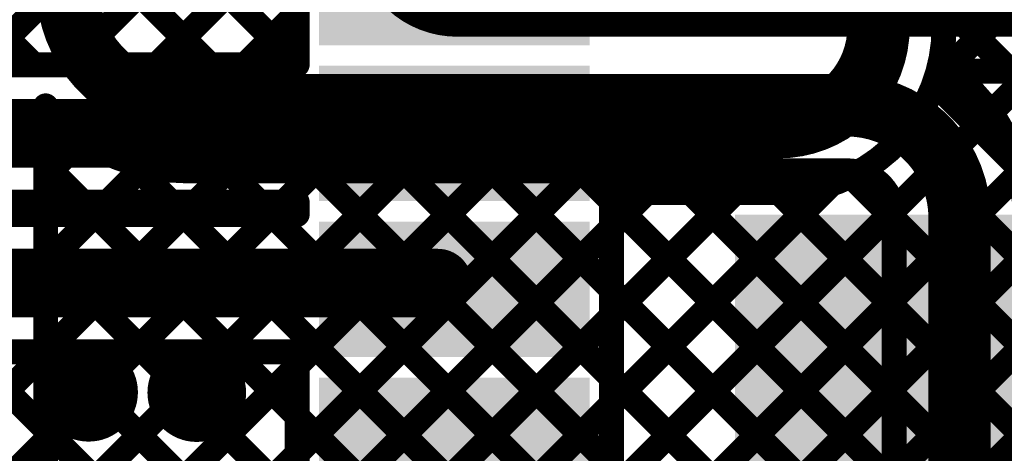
# Model space of a CAD drawing. Header units: millimetres. Extents: x 3.06 to 5.82, y 1.29 to 3.84.
# Tile 237 of 244: x 4.74 to 5.06, y 3.11 to 3.24. Entities that reach past the tile are written whole.
import ezdxf

# ---------------------------------------------------------------- set-up
doc = ezdxf.new("R2010")
doc.units = ezdxf.units.MM
doc.header["$MEASUREMENT"] = 0
for name, color, linetype in [('BottomLayer', 5, 'Continuous'), ('BottomSolder', 6, 'Continuous'), ('MultiLayer', 9, 'Continuous'), ('TopLayer', 1, 'Continuous'), ('TopPaste', 8, 'Continuous'), ('TopSolder', 216, 'Continuous'), ('ViaHoleLayer', 16, 'Continuous')]:
    doc.layers.add(name, color=color, linetype=linetype)

# ---------------------------------------------------------------- blocks, each defined once
blk = doc.blocks.new('ESP32_WROOM_32__16MB__68')
at = {"layer": 'TopLayer'}
for points in [[(-0.37402, 0.07697), (-0.29528, 0.07697), (-0.37402, 0.1124), (-0.29528, 0.1124)], [(-0.37402, 0.02697), (-0.29528, 0.02697), (-0.37402, 0.0624), (-0.29528, 0.0624)], [(-0.37402, -0.02303), (-0.29528, -0.02303), (-0.37402, 0.0124), (-0.29528, 0.0124)], [(-0.37402, -0.07303), (-0.29528, -0.07303), (-0.37402, -0.0376), (-0.29528, -0.0376)]]:
    blk.add_solid(points, dxfattribs=at)
at = {"layer": 'TopPaste'}
for points in [[(-0.37402, 0.07697), (-0.29528, 0.07697), (-0.37402, 0.1124), (-0.29528, 0.1124)], [(-0.37402, 0.02697), (-0.29528, 0.02697), (-0.37402, 0.0624), (-0.29528, 0.0624)], [(-0.37402, -0.02303), (-0.29528, -0.02303), (-0.37402, 0.0124), (-0.29528, 0.0124)], [(-0.37402, -0.07303), (-0.29528, -0.07303), (-0.37402, -0.0376), (-0.29528, -0.0376)]]:
    blk.add_solid(points, dxfattribs=at)
at = {"layer": 'TopSolder'}
for points in [[(-0.37802, 0.07297), (-0.29128, 0.07297), (-0.37802, 0.1164), (-0.29128, 0.1164)], [(-0.37802, 0.02297), (-0.29128, 0.02297), (-0.37802, 0.0664), (-0.29128, 0.0664)], [(-0.37802, -0.02703), (-0.29128, -0.02703), (-0.37802, 0.0164), (-0.29128, 0.0164)], [(-0.37802, -0.07703), (-0.29128, -0.07703), (-0.37802, -0.0336), (-0.29128, -0.0336)]]:
    blk.add_solid(points, dxfattribs=at)

msp = doc.modelspace()

# ---------------------------------------------------------------- linework, layer by layer
at = {"layer": 'BottomLayer'}
for points, const_width in [([(4.88194, 3.249, -0.414214), (4.859, 3.27194)], 0.02), ([(4.795, 3.217, -0.414214), (4.757, 3.255)], 0.02), ([(5.03925, 3.228, -0.247216), (5.064, 3.181)], 0.008), ([(5.007, 3.217, -0.414214), (5.043, 3.181)], 0.02), ([(4.795, 3.196, -0.220339), (4.75, 3.21684)], 0.008), ([(5.007, 3.196, -0.414214), (5.022, 3.181)], 0.008)]:
    msp.add_lwpolyline(points, format="xyb", dxfattribs=dict(at, const_width=const_width))
for points, const_width in [([(4.88194, 3.249), (5.352, 3.249)], 0.02), ([(5.03925, 3.228), (5.352, 3.228)], 0.008), ([(5.05306, 3.21458), (5.06648, 3.228)], 0.008), ([(5.05929, 3.228), (5.33286, 2.95444)], 0.008), ([(4.795, 3.217), (5.007, 3.217)], 0.02), ([(4.75, 2.88391), (4.75, 3.21684)], 0.008), ([(4.75, 3.19437), (4.76184, 3.2062)], 0.008), ([(4.75, 3.19788), (4.86914, 3.07874)], 0.008), ([(4.75, 3.16608), (4.78149, 3.19757)], 0.008), ([(4.77751, 3.19865), (4.89617, 3.08)], 0.008), ([(4.75, 2.99638), (4.94962, 3.196)], 0.008), ([(4.75, 3.1378), (4.8082, 3.196)], 0.008), ([(4.75, 2.99638), (4.94962, 3.196)], 0.008), ([(4.75, 3.08123), (4.86477, 3.196)], 0.008), ([(4.75, 3.10951), (4.83649, 3.196)], 0.008), ([(4.75, 3.02466), (4.92134, 3.196)], 0.008), ([(4.75, 3.05294), (4.89306, 3.196)], 0.008), ([(4.795, 3.196), (5.007, 3.196)], 0.008), ([(4.80845, 3.196), (4.92445, 3.08)], 0.008), ([(4.83673, 3.196), (5.022, 3.01073)], 0.008), ([(4.85734, 3.07543), (4.97791, 3.196)], 0.008), ([(4.86502, 3.196), (5.022, 3.03902)], 0.008), ([(4.89019, 3.08), (5.00619, 3.196)], 0.008), ([(4.8933, 3.196), (5.022, 3.0673)], 0.008), ([(4.92159, 3.196), (5.022, 3.09559)], 0.008), ([(4.94987, 3.196), (5.022, 3.12387)], 0.008), ([(4.97816, 3.196), (5.022, 3.15216)], 0.008), ([(5.00644, 3.196), (5.022, 3.18044)], 0.008), ([(5.043, 2.883), (5.043, 3.181)], 0.02), ([(4.91848, 3.08), (5.02182, 3.18334)], 0.008), ([(5.022, 2.89191), (5.022, 3.181)], 0.008), ([(4.75, 3.1696), (4.8483, 3.07129)], 0.008), ([(4.94682, 3.08006), (5.022, 3.15524)], 0.008), ([(4.75, 3.14131), (4.8321, 3.05922)], 0.008), ([(4.96199, 3.06694), (5.022, 3.12695)], 0.008), ([(4.75, 3.11303), (4.81993, 3.0431)], 0.008)]:
    msp.add_lwpolyline(points, dxfattribs=dict(at, const_width=const_width))
for points, const_width in [([(4.87694, 3.249, 1), (4.88694, 3.249, 1)], 0.01), ([(4.87694, 3.249, 1), (4.88694, 3.249, 1)], 0.01), ([(5.03725, 3.228, 1), (5.04125, 3.228, 1)], 0.004), ([(5.03725, 3.228, 1), (5.04125, 3.228, 1)], 0.004), ([(5.05729, 3.228, 1), (5.06129, 3.228, 1)], 0.004), ([(4.79, 3.217, 1), (4.8, 3.217, 1)], 0.01), ([(4.79, 3.217, 1), (4.8, 3.217, 1)], 0.01), ([(5.002, 3.217, 1), (5.012, 3.217, 1)], 0.01), ([(5.002, 3.217, 1), (5.012, 3.217, 1)], 0.01), ([(4.748, 3.21684, 1), (4.752, 3.21684, 1)], 0.004), ([(4.748, 3.21684, 1), (4.752, 3.21684, 1)], 0.004), ([(5.05106, 3.21458, 1), (5.05506, 3.21458, 1)], 0.004), ([(4.75984, 3.2062, 1), (4.76384, 3.2062, 1)], 0.004), ([(4.748, 3.19788, 1), (4.752, 3.19788, 1)], 0.004), ([(4.77551, 3.19865, 1), (4.77951, 3.19865, 1)], 0.004), ([(4.77949, 3.19757, 1), (4.78349, 3.19757, 1)], 0.004), ([(4.748, 3.19437, 1), (4.752, 3.19437, 1)], 0.004), ([(4.793, 3.196, 1), (4.797, 3.196, 1)], 0.004), ([(4.793, 3.196, 1), (4.797, 3.196, 1)], 0.004), ([(4.8062, 3.196, 1), (4.8102, 3.196, 1)], 0.004), ([(4.80645, 3.196, 1), (4.81045, 3.196, 1)], 0.004), ([(4.83449, 3.196, 1), (4.83849, 3.196, 1)], 0.004), ([(4.83473, 3.196, 1), (4.83873, 3.196, 1)], 0.004), ([(4.86277, 3.196, 1), (4.86677, 3.196, 1)], 0.004), ([(4.86302, 3.196, 1), (4.86702, 3.196, 1)], 0.004), ([(4.89106, 3.196, 1), (4.89506, 3.196, 1)], 0.004), ([(4.8913, 3.196, 1), (4.8953, 3.196, 1)], 0.004), ([(4.91934, 3.196, 1), (4.92334, 3.196, 1)], 0.004), ([(4.91959, 3.196, 1), (4.92359, 3.196, 1)], 0.004), ([(4.94762, 3.196, 1), (4.95162, 3.196, 1)], 0.004), ([(4.94762, 3.196, 1), (4.95162, 3.196, 1)], 0.004), ([(4.94787, 3.196, 1), (4.95187, 3.196, 1)], 0.004), ([(4.97591, 3.196, 1), (4.97991, 3.196, 1)], 0.004), ([(4.97616, 3.196, 1), (4.98016, 3.196, 1)], 0.004), ([(5.00419, 3.196, 1), (5.00819, 3.196, 1)], 0.004), ([(5.00444, 3.196, 1), (5.00844, 3.196, 1)], 0.004), ([(5.005, 3.196, 1), (5.009, 3.196, 1)], 0.004), ([(5.005, 3.196, 1), (5.009, 3.196, 1)], 0.004), ([(5.038, 3.181, 1), (5.048, 3.181, 1)], 0.01), ([(5.038, 3.181, 1), (5.048, 3.181, 1)], 0.01), ([(5.01982, 3.18334, 1), (5.02382, 3.18334, 1)], 0.004), ([(5.02, 3.181, 1), (5.024, 3.181, 1)], 0.004), ([(5.02, 3.181, 1), (5.024, 3.181, 1)], 0.004), ([(5.02, 3.18044, 1), (5.024, 3.18044, 1)], 0.004), ([(4.748, 3.1696, 1), (4.752, 3.1696, 1)], 0.004), ([(4.748, 3.16608, 1), (4.752, 3.16608, 1)], 0.004), ([(5.02, 3.15524, 1), (5.024, 3.15524, 1)], 0.004), ([(5.02, 3.15216, 1), (5.024, 3.15216, 1)], 0.004), ([(4.748, 3.14131, 1), (4.752, 3.14131, 1)], 0.004), ([(4.748, 3.1378, 1), (4.752, 3.1378, 1)], 0.004), ([(4.75787, 3.125, 1), (4.76968, 3.125, 1)], 0.01181), ([(4.79254, 3.12489, 1), (4.80435, 3.12489, 1)], 0.01181), ([(5.02, 3.12695, 1), (5.024, 3.12695, 1)], 0.004), ([(5.02, 3.12387, 1), (5.024, 3.12387, 1)], 0.004), ([(4.748, 3.11303, 1), (4.752, 3.11303, 1)], 0.004), ([(4.748, 3.10951, 1), (4.752, 3.10951, 1)], 0.004)]:
    msp.add_lwpolyline(points, format="xyb", close=True, dxfattribs=dict(at, const_width=const_width))
at = {"layer": 'BottomSolder', "const_width": 0.01581}
for points in [[(4.75587, 3.125, 1), (4.77168, 3.125, 1)], [(4.79054, 3.12489, 1), (4.80635, 3.12489, 1)]]:
    msp.add_lwpolyline(points, format="xyb", close=True, dxfattribs=at)
at = {"layer": 'MultiLayer', "const_width": 0.01181}
for points in [[(4.75787, 3.125, 1), (4.76968, 3.125, 1)], [(4.79254, 3.12489, 1), (4.80435, 3.12489, 1)]]:
    msp.add_lwpolyline(points, format="xyb", close=True, dxfattribs=at)
at = {"layer": 'TopLayer'}
for points, const_width in [([(4.339, 3.72202), (4.83063, 3.23039)], 0.008), ([(4.339, 3.69373), (4.80273, 3.23)], 0.008), ([(4.339, 3.66545), (4.77445, 3.23)], 0.008), ([(4.32517, 3.651), (4.74617, 3.23)], 0.008), ([(4.93137, 3.09289), (5.34448, 3.506)], 0.008), ([(4.94682, 3.08006), (5.37276, 3.506)], 0.008), ([(4.95083, 3.0275), (5.42933, 3.506)], 0.008), ([(4.96171, 3.0101), (5.45761, 3.506)], 0.008), ([(4.96199, 3.06694), (5.40105, 3.506)], 0.008), ([(5.0352, 3.22501), (5.31619, 3.506)], 0.008), ([(5.017, 3.242), (5.017, 3.389)], 0.02), ([(5.038, 3.242), (5.038, 3.38009)], 0.008), ([(4.72907, 3.23), (4.83063, 3.33156)], 0.008), ([(4.75735, 3.23), (4.83063, 3.30328)], 0.008), ([(4.83063, 3.23672), (4.83063, 3.27928)], 0.008), ([(4.78563, 3.23), (4.83063, 3.275)], 0.008), ([(5.038, 3.24929), (5.37829, 2.909)], 0.008), ([(4.81392, 3.23), (4.83063, 3.24671)], 0.008), ([(4.83063, 3.23), (4.83063, 3.23672)], 0.008), ([(4.83063, 3.23), (4.83063, 3.23672)], 0.008), ([(4.63949, 3.23), (4.83063, 3.23)], 0.008), ([(5.03489, 3.22412), (5.35001, 2.909)], 0.008), ([(4.87571, 3.21), (4.985, 3.21)], 0.02), ([(4.63949, 3.208), (4.881, 3.208)], 0.022), ([(5.02429, 3.20643), (5.32172, 2.909)], 0.008), ([(5.00813, 3.19431), (5.29344, 2.909)], 0.008), ([(4.93137, 3.12118), (5.00199, 3.1918)], 0.008), ([(4.93137, 3.17775), (4.94262, 3.189)], 0.008), ([(4.93137, 3.14946), (4.97091, 3.189)], 0.008), ([(4.93137, 3.14946), (4.97091, 3.189)], 0.008), ([(4.93137, 3.189), (4.985, 3.189)], 0.008), ([(4.95687, 3.189), (5.2461, 2.89977)], 0.008), ([(4.98516, 3.189), (5.26435, 2.9098)], 0.008), ([(4.63949, 3.186), (4.83063, 3.186)], 0.008), ([(4.73763, 3.182), (4.74163, 3.186)], 0.008), ([(4.76188, 3.186), (4.76588, 3.182)], 0.008), ([(4.76592, 3.182), (4.76992, 3.186)], 0.008), ([(4.79017, 3.186), (4.79417, 3.182)], 0.008), ([(4.7942, 3.182), (4.7982, 3.186)], 0.008), ([(4.81845, 3.186), (4.82245, 3.182)], 0.008), ([(4.82249, 3.182), (4.82649, 3.186)], 0.008), ([(4.83063, 3.182), (4.83063, 3.186)], 0.008), ([(4.83063, 3.182), (4.83063, 3.186)], 0.008), ([(4.93137, 3.17928), (4.93137, 3.18672)], 0.008), ([(4.93137, 3.17928), (4.93137, 3.18672)], 0.008), ([(4.93137, 3.18622), (5.24859, 2.869)], 0.008), ([(4.68103, 3.182), (4.83063, 3.182)], 0.008), ([(4.93137, 3.13672), (4.93137, 3.17928)], 0.008), ([(4.675, 3.16), (4.87571, 3.16)], 0.022), ([(4.93137, 3.15793), (5.2203, 2.869)], 0.008), ([(4.68103, 3.138), (4.83063, 3.138)], 0.008), ([(4.6982, 3.086), (4.7502, 3.138)], 0.008), ([(4.72503, 3.138), (4.83063, 3.0324)], 0.008), ([(4.72649, 3.086), (4.77849, 3.138)], 0.008), ([(4.749, 3.08023), (4.80677, 3.138)], 0.008), ([(4.75331, 3.138), (4.83063, 3.06068)], 0.008), ([(4.7816, 3.138), (4.83063, 3.08897)], 0.008), ([(4.80988, 3.138), (4.83063, 3.11725)], 0.008), ([(4.83063, 3.12928), (4.83063, 3.13672)], 0.008), ([(4.83063, 3.12928), (4.83063, 3.13672)], 0.008), ([(4.93137, 3.12928), (4.93137, 3.13672)], 0.008), ([(4.93137, 3.12928), (4.93137, 3.13672)], 0.008), ([(4.749, 3.05194), (4.83063, 3.13357)], 0.008), ([(4.83063, 3.08672), (4.83063, 3.12928)], 0.008), ([(4.93137, 3.12965), (5.19202, 2.869)], 0.008), ([(4.93137, 3.08672), (4.93137, 3.12928)], 0.008), ([(4.749, 3.02366), (4.83063, 3.10529)], 0.008)]:
    msp.add_lwpolyline(points, dxfattribs=dict(at, const_width=const_width))
for points, const_width in [([(5.017, 3.242, -0.414214), (4.985, 3.21)], 0.02), ([(5.038, 3.242, -0.414214), (4.985, 3.189)], 0.008)]:
    msp.add_lwpolyline(points, format="xyb", dxfattribs=dict(at, const_width=const_width))
for points, const_width in [([(5.012, 3.242, 1), (5.022, 3.242, 1)], 0.01), ([(5.012, 3.242, 1), (5.022, 3.242, 1)], 0.01), ([(4.82863, 3.24671, 1), (4.83263, 3.24671, 1)], 0.004), ([(5.036, 3.242, 1), (5.04, 3.242, 1)], 0.004), ([(5.036, 3.242, 1), (5.04, 3.242, 1)], 0.004), ([(4.82863, 3.23672, 1), (4.83263, 3.23672, 1)], 0.004), ([(4.82863, 3.23672, 1), (4.83263, 3.23672, 1)], 0.004), ([(4.82863, 3.23672, 1), (4.83263, 3.23672, 1)], 0.004), ([(4.74417, 3.23, 1), (4.74817, 3.23, 1)], 0.004), ([(4.75535, 3.23, 1), (4.75935, 3.23, 1)], 0.004), ([(4.77245, 3.23, 1), (4.77645, 3.23, 1)], 0.004), ([(4.78363, 3.23, 1), (4.78763, 3.23, 1)], 0.004), ([(4.80073, 3.23, 1), (4.80473, 3.23, 1)], 0.004), ([(4.81192, 3.23, 1), (4.81592, 3.23, 1)], 0.004), ([(4.82863, 3.23039, 1), (4.83263, 3.23039, 1)], 0.004), ([(4.82863, 3.23, 1), (4.83263, 3.23, 1)], 0.004), ([(4.82863, 3.23, 1), (4.83263, 3.23, 1)], 0.004), ([(4.82863, 3.23, 1), (4.83263, 3.23, 1)], 0.004), ([(5.03289, 3.22412, 1), (5.03689, 3.22412, 1)], 0.004), ([(5.0332, 3.22501, 1), (5.0372, 3.22501, 1)], 0.004), ([(4.87071, 3.21, 1), (4.88071, 3.21, 1)], 0.01), ([(4.98, 3.21, 1), (4.99, 3.21, 1)], 0.01), ([(4.98, 3.21, 1), (4.99, 3.21, 1)], 0.01), ([(4.8755, 3.208, 1), (4.8865, 3.208, 1)], 0.011), ([(5.02229, 3.20643, 1), (5.02629, 3.20643, 1)], 0.004), ([(5.00613, 3.19431, 1), (5.01013, 3.19431, 1)], 0.004), ([(4.99999, 3.1918, 1), (5.00399, 3.1918, 1)], 0.004), ([(4.92937, 3.189, 1), (4.93337, 3.189, 1)], 0.004), ([(4.94062, 3.189, 1), (4.94462, 3.189, 1)], 0.004), ([(4.95487, 3.189, 1), (4.95887, 3.189, 1)], 0.004), ([(4.96891, 3.189, 1), (4.97291, 3.189, 1)], 0.004), ([(4.96891, 3.189, 1), (4.97291, 3.189, 1)], 0.004), ([(4.983, 3.189, 1), (4.987, 3.189, 1)], 0.004), ([(4.983, 3.189, 1), (4.987, 3.189, 1)], 0.004), ([(4.98316, 3.189, 1), (4.98716, 3.189, 1)], 0.004), ([(4.73963, 3.186, 1), (4.74363, 3.186, 1)], 0.004), ([(4.75988, 3.186, 1), (4.76388, 3.186, 1)], 0.004), ([(4.76792, 3.186, 1), (4.77192, 3.186, 1)], 0.004), ([(4.78817, 3.186, 1), (4.79217, 3.186, 1)], 0.004), ([(4.7962, 3.186, 1), (4.8002, 3.186, 1)], 0.004), ([(4.81645, 3.186, 1), (4.82045, 3.186, 1)], 0.004), ([(4.82449, 3.186, 1), (4.82849, 3.186, 1)], 0.004), ([(4.82863, 3.186, 1), (4.83263, 3.186, 1)], 0.004), ([(4.82863, 3.186, 1), (4.83263, 3.186, 1)], 0.004), ([(4.82863, 3.186, 1), (4.83263, 3.186, 1)], 0.004), ([(4.92937, 3.18672, 1), (4.93337, 3.18672, 1)], 0.004), ([(4.92937, 3.18672, 1), (4.93337, 3.18672, 1)], 0.004), ([(4.92937, 3.18622, 1), (4.93337, 3.18622, 1)], 0.004), ([(4.76388, 3.182, 1), (4.76788, 3.182, 1)], 0.004), ([(4.76392, 3.182, 1), (4.76792, 3.182, 1)], 0.004), ([(4.79217, 3.182, 1), (4.79617, 3.182, 1)], 0.004), ([(4.7922, 3.182, 1), (4.7962, 3.182, 1)], 0.004), ([(4.82045, 3.182, 1), (4.82445, 3.182, 1)], 0.004), ([(4.82049, 3.182, 1), (4.82449, 3.182, 1)], 0.004), ([(4.82863, 3.182, 1), (4.83263, 3.182, 1)], 0.004), ([(4.82863, 3.182, 1), (4.83263, 3.182, 1)], 0.004), ([(4.82863, 3.182, 1), (4.83263, 3.182, 1)], 0.004), ([(4.92937, 3.17928, 1), (4.93337, 3.17928, 1)], 0.004), ([(4.92937, 3.17928, 1), (4.93337, 3.17928, 1)], 0.004), ([(4.92937, 3.17928, 1), (4.93337, 3.17928, 1)], 0.004), ([(4.92937, 3.17775, 1), (4.93337, 3.17775, 1)], 0.004), ([(4.87021, 3.16, 1), (4.88121, 3.16, 1)], 0.011), ([(4.92937, 3.15793, 1), (4.93337, 3.15793, 1)], 0.004), ([(4.92937, 3.14946, 1), (4.93337, 3.14946, 1)], 0.004), ([(4.92937, 3.14946, 1), (4.93337, 3.14946, 1)], 0.004), ([(4.7482, 3.138, 1), (4.7522, 3.138, 1)], 0.004), ([(4.75131, 3.138, 1), (4.75531, 3.138, 1)], 0.004), ([(4.77649, 3.138, 1), (4.78049, 3.138, 1)], 0.004), ([(4.7796, 3.138, 1), (4.7836, 3.138, 1)], 0.004), ([(4.80477, 3.138, 1), (4.80877, 3.138, 1)], 0.004), ([(4.80788, 3.138, 1), (4.81188, 3.138, 1)], 0.004), ([(4.82863, 3.138, 1), (4.83263, 3.138, 1)], 0.004), ([(4.82863, 3.13672, 1), (4.83263, 3.13672, 1)], 0.004), ([(4.82863, 3.13672, 1), (4.83263, 3.13672, 1)], 0.004), ([(4.92937, 3.13672, 1), (4.93337, 3.13672, 1)], 0.004), ([(4.92937, 3.13672, 1), (4.93337, 3.13672, 1)], 0.004), ([(4.92937, 3.13672, 1), (4.93337, 3.13672, 1)], 0.004), ([(4.82863, 3.13357, 1), (4.83263, 3.13357, 1)], 0.004), ([(4.75787, 3.125, 1), (4.76968, 3.125, 1)], 0.01181), ([(4.79254, 3.12489, 1), (4.80435, 3.12489, 1)], 0.01181), ([(4.82863, 3.12928, 1), (4.83263, 3.12928, 1)], 0.004), ([(4.82863, 3.12928, 1), (4.83263, 3.12928, 1)], 0.004), ([(4.82863, 3.12928, 1), (4.83263, 3.12928, 1)], 0.004), ([(4.92937, 3.12965, 1), (4.93337, 3.12965, 1)], 0.004), ([(4.92937, 3.12928, 1), (4.93337, 3.12928, 1)], 0.004), ([(4.92937, 3.12928, 1), (4.93337, 3.12928, 1)], 0.004), ([(4.92937, 3.12928, 1), (4.93337, 3.12928, 1)], 0.004), ([(4.92937, 3.12118, 1), (4.93337, 3.12118, 1)], 0.004), ([(4.82863, 3.11725, 1), (4.83263, 3.11725, 1)], 0.004), ([(4.82863, 3.10529, 1), (4.83263, 3.10529, 1)], 0.004)]:
    msp.add_lwpolyline(points, format="xyb", close=True, dxfattribs=dict(at, const_width=const_width))
for points in [[(4.971, 2.907), (5.376, 2.907), (4.971, 3.182), (5.376, 3.182)], [(4.979, 2.589), (5.008, 2.589), (4.979, 3.182), (5.008, 3.182)]]:
    msp.add_solid(points, dxfattribs=at)
at = {"layer": 'TopSolder', "const_width": 0.01581}
for points in [[(4.75587, 3.125, 1), (4.77168, 3.125, 1)], [(4.79054, 3.12489, 1), (4.80635, 3.12489, 1)]]:
    msp.add_lwpolyline(points, format="xyb", close=True, dxfattribs=at)
at = {"layer": 'ViaHoleLayer', "const_width": 0.00787}
for points in [[(4.75984, 3.125, 1), (4.76771, 3.125, 1)], [(4.79451, 3.12489, 1), (4.80238, 3.12489, 1)]]:
    msp.add_lwpolyline(points, format="xyb", close=True, dxfattribs=at)

# ---------------------------------------------------------------- block references
at = {"rotation": 360}
msp.add_blockref('ESP32_WROOM_32__16MB__68', (5.21565, 3.16331), dxfattribs=at)

doc.saveas('drawing.dxf')
